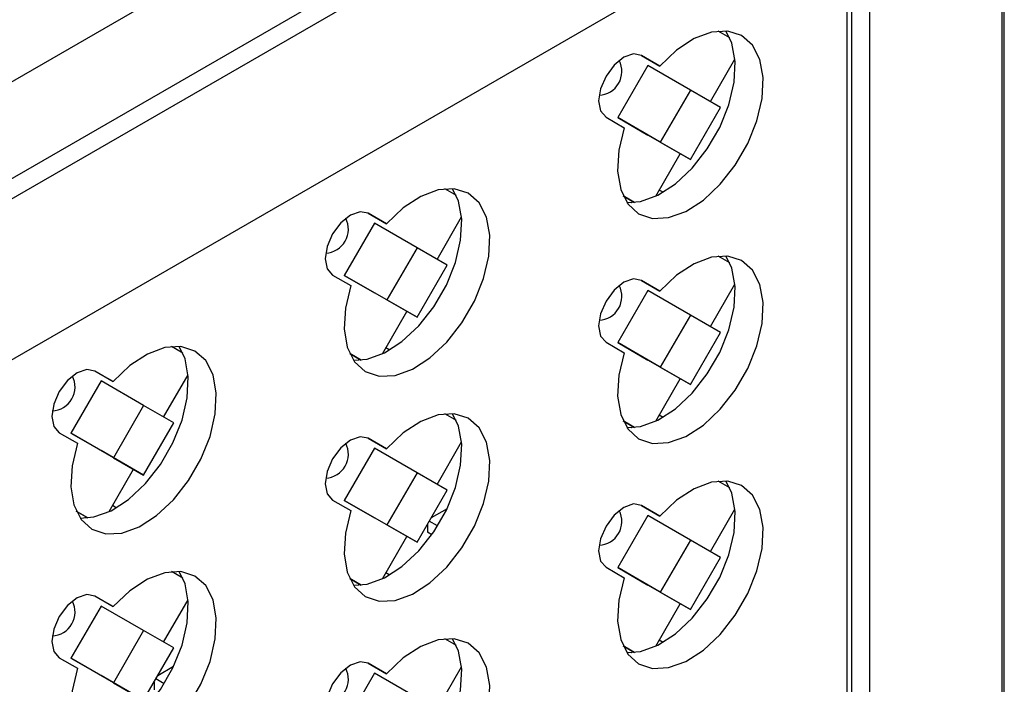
# Model space of a CAD drawing. Header units: millimetres. Extents: x 7187 to 8806, y -3756 to -2918.
# Tile 107 of 250: x 7878 to 7940, y -3463 to -3421. Entities that reach past the tile are written whole.
import ezdxf

# ---------------------------------------------------------------- set-up
doc = ezdxf.new("R2010")
doc.units = ezdxf.units.MM
doc.header["$LTSCALE"] = 3

msp = doc.modelspace()

# ---------------------------------------------------------------- linework, layer by layer
at = {"linetype": 'Continuous', "lineweight": 30}
for p, q in [((7934.67, -3392.272), (7654.656, -3553.921)), ((7940.34, -3592.692), (7940.34, -3395.905)), ((7940.207, -3592.947), (7940.207, -3396.16)), ((7668.252, -3552.179), (7931.296, -3400.327)), ((7931.842, -3401.295), (7668.798, -3553.147)), ((7931.842, -3401.295), (7931.842, -3599.63)), ((7929.296, -3412.929), (7826.058, -3472.527)), ((7930.427, -3530.103), (7930.427, -3413.582)), ((7930.71, -3530.266), (7930.71, -3413.746)), ((7923.01, -3422.376), (7922.277, -3421.953)), ((7917.438, -3423.489), (7918.604, -3424.162)), ((7918.604, -3424.162), (7917.453, -3423.497)), ((7921.791, -3426.406), (7923.337, -3423.728)), ((7917.841, -3424.126), (7915.941, -3427.417)), ((7920.528, -3425.677), (7917.841, -3424.126)), ((7920.528, -3425.677), (7918.628, -3428.968)), ((7922.428, -3426.774), (7920.528, -3425.677)), ((7920.528, -3430.065), (7922.428, -3426.774)), ((7915.203, -3427.394), (7916.354, -3428.059)), ((7915.941, -3427.417), (7917.841, -3428.514)), ((7918.628, -3428.968), (7915.941, -3427.417)), ((7920.528, -3430.065), (7917.841, -3428.514)), ((7918.628, -3428.968), (7920.528, -3430.065)), ((7918.344, -3432.376), (7919.891, -3429.697)), ((7905.757, -3432.336), (7905.024, -3431.913)), ((7918.802, -3432.133), (7918.564, -3431.996)), ((7916.278, -3432.346), (7917.01, -3432.768)), ((7917.01, -3432.768), (7916.278, -3432.346)), ((7916.868, -3432.687), (7916.816, -3432.777)), ((7916.816, -3432.777), (7916.825, -3432.782)), ((7916.825, -3432.782), (7916.816, -3432.777)), ((7900.185, -3433.449), (7901.35, -3434.122)), ((7901.35, -3434.122), (7900.199, -3433.457)), ((7904.538, -3436.366), (7906.084, -3433.688)), ((7900.587, -3434.086), (7898.687, -3437.377)), ((7903.274, -3435.637), (7900.587, -3434.086)), ((7903.274, -3435.637), (7901.374, -3438.928)), ((7905.174, -3436.734), (7903.274, -3435.637)), ((7923.01, -3436.584), (7922.277, -3436.161)), ((7903.274, -3440.025), (7905.174, -3436.734)), ((7897.949, -3437.354), (7899.1, -3438.019)), ((7898.687, -3437.377), (7900.587, -3438.474)), ((7901.374, -3438.928), (7898.687, -3437.377)), ((7917.438, -3437.696), (7918.604, -3438.369)), ((7918.604, -3438.369), (7917.453, -3437.705)), ((7921.791, -3440.614), (7923.337, -3437.936)), ((7903.274, -3440.025), (7900.587, -3438.474)), ((7917.841, -3438.333), (7915.941, -3441.624)), ((7920.528, -3439.885), (7917.841, -3438.333)), ((7901.374, -3438.928), (7903.274, -3440.025)), ((7901.091, -3442.336), (7902.638, -3439.657)), ((7920.528, -3439.885), (7918.628, -3443.176)), ((7922.428, -3440.982), (7920.528, -3439.885)), ((7920.528, -3444.273), (7922.428, -3440.982)), ((7888.503, -3442.297), (7887.77, -3441.873)), ((7901.549, -3442.094), (7901.31, -3441.956)), ((7915.203, -3441.602), (7916.354, -3442.266)), ((7915.941, -3441.624), (7917.841, -3442.722)), ((7918.628, -3443.176), (7915.941, -3441.624)), ((7899.025, -3442.306), (7899.756, -3442.729)), ((7899.756, -3442.729), (7899.025, -3442.306)), ((7899.615, -3442.647), (7899.563, -3442.737)), ((7899.563, -3442.737), (7899.571, -3442.742)), ((7899.571, -3442.742), (7899.563, -3442.737)), ((7920.528, -3444.273), (7917.841, -3442.722)), ((7918.628, -3443.176), (7920.528, -3444.273)), ((7882.931, -3443.409), (7884.097, -3444.082)), ((7884.097, -3444.082), (7882.946, -3443.417)), ((7887.284, -3446.327), (7888.831, -3443.648)), ((7883.334, -3444.046), (7881.434, -3447.337)), ((7886.021, -3445.597), (7883.334, -3444.046)), ((7918.344, -3446.584), (7919.891, -3443.905)), ((7886.021, -3445.597), (7884.121, -3448.888)), ((7887.921, -3446.694), (7886.021, -3445.597)), ((7905.757, -3446.544), (7905.024, -3446.121)), ((7918.802, -3446.341), (7918.564, -3446.204)), ((7886.021, -3449.985), (7887.921, -3446.694)), ((7916.278, -3446.554), (7917.01, -3446.976)), ((7917.01, -3446.976), (7916.278, -3446.554)), ((7916.868, -3446.894), (7916.816, -3446.984)), ((7880.696, -3447.314), (7881.847, -3447.979)), ((7881.434, -3447.337), (7883.334, -3448.434)), ((7884.121, -3448.888), (7881.434, -3447.337)), ((7916.816, -3446.984), (7916.825, -3446.989)), ((7916.825, -3446.989), (7916.816, -3446.984)), ((7900.185, -3447.657), (7901.35, -3448.33)), ((7901.35, -3448.33), (7900.199, -3447.665)), ((7904.538, -3450.574), (7906.084, -3447.896)), ((7886.021, -3449.985), (7883.334, -3448.434)), ((7900.587, -3448.294), (7898.687, -3451.585)), ((7903.274, -3449.845), (7900.587, -3448.294)), ((7884.121, -3448.888), (7886.021, -3449.985)), ((7883.838, -3452.296), (7885.384, -3449.618)), ((7903.274, -3449.845), (7901.374, -3453.136)), ((7905.174, -3450.942), (7903.274, -3449.845)), ((7923.01, -3450.792), (7922.277, -3450.369)), ((7903.274, -3454.233), (7905.174, -3450.942)), ((7884.295, -3452.054), (7884.057, -3451.916)), ((7897.949, -3451.562), (7899.1, -3452.227)), ((7898.687, -3451.585), (7900.587, -3452.682)), ((7901.374, -3453.136), (7898.687, -3451.585)), ((7917.438, -3451.904), (7918.604, -3452.577)), ((7918.604, -3452.577), (7917.453, -3451.913)), ((7881.771, -3452.266), (7882.503, -3452.689)), ((7882.503, -3452.689), (7881.772, -3452.267)), ((7905.168, -3452.114), (7904.163, -3452.694)), ((7917.841, -3452.541), (7915.941, -3455.832)), ((7920.528, -3454.092), (7917.841, -3452.541)), ((7921.791, -3454.822), (7923.337, -3452.143)), ((7882.361, -3452.607), (7882.309, -3452.697)), ((7882.309, -3452.697), (7882.318, -3452.702)), ((7882.318, -3452.702), (7882.309, -3452.697)), ((7903.274, -3454.233), (7900.587, -3452.682)), ((7901.374, -3453.136), (7903.274, -3454.233)), ((7903.932, -3453.094), (7903.932, -3453.596)), ((7904.575, -3453.199), (7904.047, -3452.894)), ((7904.204, -3453.758), (7903.932, -3453.596)), ((7901.091, -3456.544), (7902.638, -3453.865)), ((7920.528, -3454.092), (7918.628, -3457.383)), ((7922.428, -3455.19), (7920.528, -3454.092)), ((7920.528, -3458.481), (7922.428, -3455.19)), ((7888.503, -3456.504), (7887.77, -3456.081)), ((7901.549, -3456.301), (7901.31, -3456.164)), ((7915.203, -3455.81), (7916.354, -3456.474)), ((7915.941, -3455.832), (7917.841, -3456.929)), ((7918.628, -3457.383), (7915.941, -3455.832)), ((7899.025, -3456.514), (7899.756, -3456.936)), ((7899.756, -3456.936), (7899.025, -3456.514)), ((7899.615, -3456.855), (7899.563, -3456.945)), ((7899.563, -3456.945), (7899.571, -3456.95)), ((7899.571, -3456.95), (7899.563, -3456.945)), ((7920.528, -3458.481), (7917.841, -3456.929)), ((7918.628, -3457.383), (7920.528, -3458.481)), ((7882.931, -3457.617), (7884.097, -3458.29)), ((7884.097, -3458.29), (7882.946, -3457.625)), ((7887.284, -3460.534), (7888.831, -3457.856)), ((7918.344, -3460.792), (7919.891, -3458.113)), ((7883.334, -3458.254), (7881.434, -3461.545)), ((7886.021, -3459.805), (7883.334, -3458.254)), ((7886.021, -3459.805), (7884.121, -3463.096)), ((7887.921, -3460.902), (7886.021, -3459.805)), ((7905.757, -3460.752), (7905.024, -3460.329)), ((7918.802, -3460.549), (7918.564, -3460.412)), ((7886.021, -3464.193), (7887.921, -3460.902)), ((7916.278, -3460.761), (7917.01, -3461.184)), ((7917.01, -3461.184), (7916.278, -3460.762)), ((7916.868, -3461.102), (7916.816, -3461.192)), ((7916.816, -3461.192), (7916.825, -3461.197)), ((7916.825, -3461.197), (7916.816, -3461.192)), ((7880.696, -3461.522), (7881.847, -3462.187)), ((7881.434, -3461.545), (7883.334, -3462.642)), ((7884.121, -3463.096), (7881.434, -3461.545)), ((7900.185, -3461.864), (7901.35, -3462.537)), ((7901.35, -3462.537), (7900.199, -3461.873)), ((7887.914, -3462.074), (7886.909, -3462.654)), ((7900.587, -3462.501), (7898.687, -3465.792)), ((7903.274, -3464.053), (7900.587, -3462.501)), ((7904.538, -3464.782), (7906.084, -3462.104)), ((7886.021, -3464.193), (7883.334, -3462.642)), ((7884.121, -3463.096), (7886.021, -3464.193)), ((7886.678, -3463.054), (7886.678, -3463.556)), ((7887.322, -3463.159), (7886.794, -3462.854))]:
    msp.add_line(p, q, dxfattribs=at)
at = {"linetype": 'Continuous', "lineweight": 30, "flags": 128}
for points in [[(7916.354, -3428.059), (7916.014, -3429.477), (7915.938, -3430.801), (7916.131, -3431.954), (7916.581, -3432.869), (7917.261, -3433.49), (7918.133, -3433.783), (7919.145, -3433.731), (7920.238, -3433.335), (7921.347, -3432.62), (7922.409, -3431.627), (7923.361, -3430.415), (7924.147, -3429.053), (7924.721, -3427.623), (7925.05, -3426.207), (7925.115, -3424.888), (7924.911, -3423.744), (7924.451, -3422.841), (7923.761, -3422.232), (7922.882, -3421.953), (7921.866, -3422.021), (7920.771, -3422.43), (7919.662, -3423.158), (7918.604, -3424.162)], [(7916.517, -3432.778), (7917.377, -3432.71), (7918.47, -3432.315), (7919.58, -3431.6), (7920.641, -3430.607), (7921.593, -3429.394), (7922.379, -3428.033), (7922.954, -3426.602), (7923.283, -3425.186), (7923.347, -3423.867), (7923.143, -3422.723), (7922.771, -3421.943)], [(7917.453, -3423.497), (7916.937, -3423.397), (7916.328, -3423.608), (7915.719, -3424.1), (7915.203, -3424.796), (7914.858, -3425.591), (7914.737, -3426.364), (7914.858, -3426.997), (7915.203, -3427.394)], [(7899.1, -3438.019), (7898.761, -3439.437), (7898.685, -3440.762), (7898.877, -3441.915), (7899.327, -3442.829), (7900.008, -3443.451), (7900.88, -3443.744), (7901.892, -3443.691), (7902.984, -3443.295), (7904.094, -3442.58), (7905.156, -3441.587), (7906.108, -3440.375), (7906.894, -3439.013), (7907.468, -3437.583), (7907.797, -3436.167), (7907.861, -3434.848), (7907.658, -3433.704), (7907.197, -3432.801), (7906.508, -3432.192), (7905.629, -3431.914), (7904.613, -3431.981), (7903.518, -3432.391), (7902.409, -3433.118), (7901.35, -3434.122)], [(7899.263, -3442.738), (7900.124, -3442.67), (7901.217, -3442.275), (7902.326, -3441.56), (7903.388, -3440.567), (7904.34, -3439.354), (7905.126, -3437.993), (7905.7, -3436.562), (7906.029, -3435.146), (7906.094, -3433.827), (7905.89, -3432.683), (7905.518, -3431.904)], [(7900.199, -3433.457), (7899.683, -3433.357), (7899.074, -3433.568), (7898.466, -3434.06), (7897.949, -3434.756), (7897.605, -3435.551), (7897.483, -3436.324), (7897.605, -3436.957), (7897.949, -3437.354)], [(7916.354, -3442.266), (7916.014, -3443.685), (7915.938, -3445.009), (7916.131, -3446.162), (7916.581, -3447.076), (7917.261, -3447.698), (7918.133, -3447.991), (7919.145, -3447.939), (7920.238, -3447.543), (7921.347, -3446.828), (7922.409, -3445.835), (7923.361, -3444.622), (7924.147, -3443.261), (7924.721, -3441.83), (7925.05, -3440.414), (7925.115, -3439.096), (7924.911, -3437.951), (7924.451, -3437.049), (7923.761, -3436.44), (7922.882, -3436.161), (7921.866, -3436.229), (7920.771, -3436.638), (7919.662, -3437.366), (7918.604, -3438.369)], [(7916.517, -3446.986), (7917.377, -3446.918), (7918.47, -3446.523), (7919.58, -3445.807), (7920.641, -3444.815), (7921.593, -3443.602), (7922.379, -3442.24), (7922.954, -3440.81), (7923.283, -3439.394), (7923.347, -3438.075), (7923.143, -3436.931), (7922.771, -3436.151)], [(7917.453, -3437.705), (7916.937, -3437.604), (7916.328, -3437.816), (7915.719, -3438.307), (7915.203, -3439.004), (7914.858, -3439.799), (7914.737, -3440.572), (7914.858, -3441.205), (7915.203, -3441.602)], [(7881.847, -3447.979), (7881.507, -3449.397), (7881.431, -3450.722), (7881.624, -3451.875), (7882.074, -3452.789), (7882.754, -3453.411), (7883.626, -3453.704), (7884.638, -3453.651), (7885.731, -3453.256), (7886.841, -3452.541), (7887.902, -3451.548), (7888.854, -3450.335), (7889.64, -3448.974), (7890.215, -3447.543), (7890.544, -3446.127), (7890.608, -3444.808), (7890.404, -3443.664), (7889.944, -3442.761), (7889.254, -3442.153), (7888.376, -3441.874), (7887.359, -3441.941), (7886.264, -3442.351), (7885.155, -3443.078), (7884.097, -3444.082)], [(7882.01, -3452.698), (7882.87, -3452.631), (7883.963, -3452.235), (7885.073, -3451.52), (7886.135, -3450.527), (7887.086, -3449.314), (7887.872, -3447.953), (7888.447, -3446.522), (7888.776, -3445.106), (7888.84, -3443.788), (7888.636, -3442.643), (7888.264, -3441.864)], [(7882.946, -3443.417), (7882.43, -3443.317), (7881.821, -3443.529), (7881.212, -3444.02), (7880.696, -3444.716), (7880.351, -3445.511), (7880.23, -3446.284), (7880.351, -3446.917), (7880.696, -3447.314)], [(7899.1, -3452.227), (7898.761, -3453.645), (7898.685, -3454.969), (7898.877, -3456.122), (7899.327, -3457.037), (7900.008, -3457.658), (7900.88, -3457.951), (7901.892, -3457.899), (7902.984, -3457.503), (7904.094, -3456.788), (7905.156, -3455.795), (7906.108, -3454.583), (7906.894, -3453.221), (7907.468, -3451.791), (7907.797, -3450.375), (7907.861, -3449.056), (7907.658, -3447.912), (7907.197, -3447.009), (7906.508, -3446.4), (7905.629, -3446.121), (7904.613, -3446.189), (7903.518, -3446.598), (7902.409, -3447.326), (7901.35, -3448.33)], [(7899.263, -3456.946), (7900.124, -3456.878), (7901.217, -3456.483), (7902.326, -3455.768), (7903.388, -3454.775), (7904.34, -3453.562), (7905.126, -3452.201), (7905.7, -3450.77), (7906.029, -3449.354), (7906.094, -3448.035), (7905.89, -3446.891), (7905.518, -3446.111)], [(7900.199, -3447.665), (7899.683, -3447.565), (7899.074, -3447.776), (7898.466, -3448.268), (7897.949, -3448.964), (7897.605, -3449.759), (7897.483, -3450.532), (7897.605, -3451.165), (7897.949, -3451.562)], [(7916.354, -3456.474), (7916.014, -3457.893), (7915.938, -3459.217), (7916.131, -3460.37), (7916.581, -3461.284), (7917.261, -3461.906), (7918.133, -3462.199), (7919.145, -3462.146), (7920.238, -3461.751), (7921.347, -3461.036), (7922.409, -3460.043), (7923.361, -3458.83), (7924.147, -3457.469), (7924.721, -3456.038), (7925.05, -3454.622), (7925.115, -3453.303), (7924.911, -3452.159), (7924.451, -3451.256), (7923.761, -3450.648), (7922.882, -3450.369), (7921.866, -3450.436), (7920.771, -3450.846), (7919.662, -3451.574), (7918.604, -3452.577)], [(7916.517, -3461.193), (7917.377, -3461.126), (7918.47, -3460.73), (7919.58, -3460.015), (7920.641, -3459.022), (7921.593, -3457.81), (7922.379, -3456.448), (7922.954, -3455.018), (7923.283, -3453.602), (7923.347, -3452.283), (7923.143, -3451.139), (7922.771, -3450.359)], [(7917.453, -3451.913), (7916.937, -3451.812), (7916.328, -3452.024), (7915.719, -3452.515), (7915.203, -3453.211), (7914.858, -3454.007), (7914.737, -3454.78), (7914.858, -3455.413), (7915.203, -3455.81)], [(7881.847, -3462.187), (7881.507, -3463.605), (7881.431, -3464.93), (7881.624, -3466.083), (7882.074, -3466.997), (7882.754, -3467.619), (7883.626, -3467.912), (7884.638, -3467.859), (7885.731, -3467.463), (7886.841, -3466.748), (7887.902, -3465.755), (7888.854, -3464.543), (7889.64, -3463.181), (7890.215, -3461.751), (7890.544, -3460.335), (7890.608, -3459.016), (7890.404, -3457.872), (7889.944, -3456.969), (7889.254, -3456.36), (7888.376, -3456.082), (7887.359, -3456.149), (7886.264, -3456.558), (7885.155, -3457.286), (7884.097, -3458.29)], [(7882.01, -3466.906), (7882.87, -3466.838), (7883.963, -3466.443), (7885.073, -3465.728), (7886.135, -3464.735), (7887.086, -3463.522), (7887.872, -3462.161), (7888.447, -3460.73), (7888.776, -3459.314), (7888.84, -3457.995), (7888.636, -3456.851), (7888.264, -3456.072)], [(7882.946, -3457.625), (7882.43, -3457.525), (7881.821, -3457.736), (7881.212, -3458.228), (7880.696, -3458.924), (7880.351, -3459.719), (7880.23, -3460.492), (7880.351, -3461.125), (7880.696, -3461.522)], [(7899.1, -3466.434), (7898.761, -3467.853), (7898.685, -3469.177), (7898.877, -3470.33), (7899.327, -3471.244), (7900.008, -3471.866), (7900.88, -3472.159), (7901.892, -3472.107), (7902.984, -3471.711), (7904.094, -3470.996), (7905.156, -3470.003), (7906.108, -3468.79), (7906.894, -3467.429), (7907.468, -3465.998), (7907.797, -3464.582), (7907.861, -3463.264), (7907.658, -3462.119), (7907.197, -3461.217), (7906.508, -3460.608), (7905.629, -3460.329), (7904.613, -3460.397), (7903.518, -3460.806), (7902.409, -3461.534), (7901.35, -3462.537)], [(7899.263, -3471.154), (7900.124, -3471.086), (7901.217, -3470.691), (7902.326, -3469.975), (7903.388, -3468.983), (7904.34, -3467.77), (7905.126, -3466.408), (7905.7, -3464.978), (7906.029, -3463.562), (7906.094, -3462.243), (7905.89, -3461.099), (7905.518, -3460.319)], [(7900.199, -3461.873), (7899.683, -3461.772), (7899.074, -3461.984), (7898.466, -3462.475), (7897.949, -3463.172), (7897.605, -3463.967), (7897.483, -3464.74), (7897.605, -3465.373), (7897.949, -3465.77)]]:
    msp.add_lwpolyline(points, dxfattribs=at)
at = {"linetype": 'Continuous', "lineweight": 30}
for centre in [(7914.702, -3424.507), (7897.448, -3434.467), (7914.702, -3438.714), (7880.195, -3444.427), (7897.448, -3448.675), (7914.702, -3452.922), (7880.195, -3458.635), (7897.448, -3462.882)]:
    msp.add_arc(centre, 1.5, 272.4169, 27.58848, dxfattribs=at)

doc.saveas('drawing.dxf')
